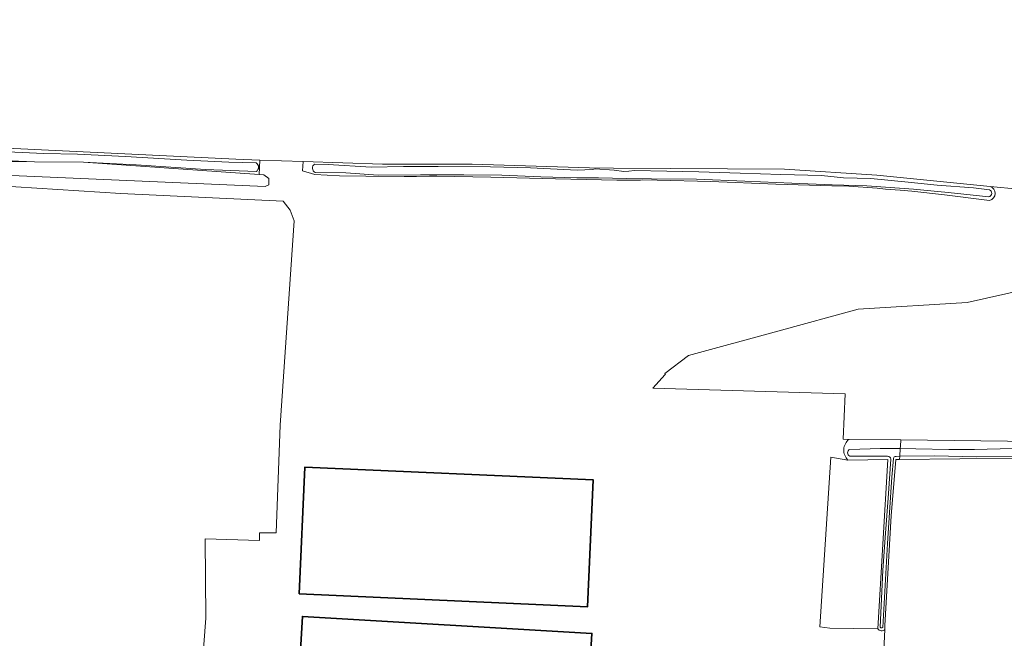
# Model space of a CAD drawing. Header units: metres. Extents: x 149984 to 156489, y 469398 to 478068.
# Tile 36 of 256: x 151924 to 152197, y 471072 to 471244. Entities that reach past the tile are written whole.
import ezdxf

# ---------------------------------------------------------------- set-up
doc = ezdxf.new("R2010")
doc.units = ezdxf.units.M
doc.header["$LTSCALE"] = 0.75
for name, color, linetype, lineweight in [('B-WE-GR-GRAS-GV', 252, 'Continuous', 13), ('B-WE-OG-BEBOUWING-GV', 6, 'Continuous', 35), ('B-WE-OG-TERREIN_ERF-GV', 252, 'Continuous', 18), ('B-WE-OG-TERREIN_OEVER-GV', 252, 'Continuous', 18), ('B-WE-OG-WATER-GV', 252, 'Continuous', 18), ('B-WE-OG-WATER_SLOOT-GV', 252, 'Continuous', 18)]:
    doc.layers.add(name, color=color, linetype=linetype, lineweight=lineweight)

msp = doc.modelspace()

# ---------------------------------------------------------------- linework, layer by layer
at = {"layer": 'B-WE-GR-GRAS-GV', "flags": 128}
for points in [[(151904.539, 471209.106), (151983.585, 471205.327), (151990.265, 471205.101), (152002.309, 471204.692), (152024.381, 471203.944), (152049.274, 471203.944), (152081.859, 471202.907), (152088.549, 471202.871), (152136.016, 471202.554), (152161.654, 471200.887), (152193.15, 471197.814), (152200.985, 471197.049), (152203.961, 471196.759), (152229.361, 471196.997), (152254.126, 471201.442), (152314.054, 471209.618), (152335.326, 471211.285), (152335.415, 471211.422), (152336.199, 471212.634), (152336.829, 471242.315), (152336.982, 471244.654)], [(152201.456, 471122.372), (152167.999, 471121.989), (152166.962, 471121.977), (152165.642, 471106.316), (152163.922, 471075.889), (152163.878, 471074.771), (152163.65, 471068.907), (152163.581, 471067.31), (152163.485, 471065.106), (152161.276, 471035.275), (152161.741, 471032.311), (152186.104, 471041.664), (152186.43, 471041.714), (152186.584, 471041.753), (152187.357, 471042.047), (152190.947, 471043.351), (152193.933, 471044.436), (152195.834, 471045.127), (152215.412, 471052.899)]]:
    msp.add_lwpolyline(points, dxfattribs=at)
for points in [[(151990.156, 471201.08), (151941.363, 471204.486), (151927.708, 471204.607), (151911.465, 471204.751), (151906.384, 471205.198), (151878.339, 471205.859), (151866.3, 471207.05), (151836.931, 471210.225), (151828.068, 471209.828), (151828.2, 471207.844), (151828.33, 471206.997), (151829.775, 471206.904), (151849.234, 471205.727), (151906.517, 471201.758), (151910.539, 471201.311), (151991.778, 471197.746), (151992.825, 471198.268), (151992.825, 471199.988), (151991.373, 471200.995)], [(151973.527, 471054.772), (151975.257, 471077.953), (151975.149, 471099.959), (151990.165, 471099.441), (151990.179, 471101.65), (151994.797, 471101.65), (151995.962, 471131.496), (151999.834, 471188.269), (151998.715, 471191.208), (151996.756, 471193.727), (151951.697, 471195.826), (151910.79, 471198.457), (151908.619, 471056.2), (151908.604, 471055.212), (151939.57, 471054.756), (151972.313, 471054.557)], [(152347.581, 471126.939), (152346.27, 471134.884), (152341.247, 471155.738), (152340.056, 471163.923), (152339.015, 471165.412), (152319.32, 471167.884), (152284.15, 471171.566), (152227.565, 471176.313), (152215.764, 471175.076), (152206.528, 471172.138), (152202.89, 471169.199), (152186.797, 471165.561), (152156.452, 471163.739), (152134.201, 471157.601), (152109.343, 471150.882), (152102.793, 471145.843), (152102.953, 471145.594), (152102.874, 471145.593), (152099.467, 471141.802), (152152.832, 471140.161), (152152.286, 471127.59), (152153.973, 471127.569), (152168.346, 471127.391), (152345.892, 471125.192)], [(152148.93, 471122.623), (152145.821, 471075.527), (152148.576, 471075.103), (152161.937, 471074.978), (152164.731, 471121.951), (152153.658, 471121.825)]]:
    msp.add_lwpolyline(points, close=True, dxfattribs=at)
at = {"layer": 'B-WE-OG-BEBOUWING-GV', "flags": 128}
for points in [[(152001.227, 471084.655), (152081.336, 471081.086), (152082.905, 471116.301), (152002.796, 471119.87)], [(152081.043, 471048.453), (152082.517, 471073.71), (152002.138, 471078.401), (152000.664, 471053.144)]]:
    msp.add_lwpolyline(points, close=True, dxfattribs=at)
at = {"layer": 'B-WE-OG-TERREIN_ERF-GV', "flags": 128}
for points in [[(152193.002, 471193.883), (152180.44, 471195.49), (152171.36, 471196.48), (152168.17, 471196.72), (152164.12, 471197.07), (152161.72, 471197.26), (152153.93, 471197.82), (152149.19, 471197.99), (152133.58, 471198.41), (152115.59, 471199.13), (152100.62, 471199.55), (152096.72, 471199.64), (152096.004, 471199.518), (152089.42, 471199.51), (152072.4, 471199.9), (152054.45, 471200.36), (152039.43, 471200.67), (152037.43, 471200.61), (152033.85, 471200.58), (152030.41, 471200.53), (152019.75, 471200.62), (152012.47, 471200.73), (152005.542, 471201.105), (152002.136, 471202.095), (152002.309, 471204.692), (151990.265, 471205.101), (151990.156, 471201.08), (151991.373, 471200.995), (151992.825, 471199.988), (151992.825, 471198.268), (151991.778, 471197.746), (151910.539, 471201.311)], [(151910.79, 471198.457), (151951.697, 471195.826), (151996.756, 471193.727), (151998.715, 471191.208), (151999.834, 471188.269), (151995.962, 471131.496), (151994.797, 471101.65), (151990.179, 471101.65), (151990.165, 471099.441), (151975.149, 471099.959), (151975.257, 471077.953), (151973.527, 471054.772), (151972.313, 471054.557), (151939.57, 471054.756), (151908.604, 471055.212)], [(152200.985, 471197.049), (152193.15, 471197.814)], [(152153.973, 471127.569), (152152.286, 471127.59), (152152.832, 471140.161), (152099.467, 471141.802), (152102.874, 471145.593), (152102.953, 471145.594), (152102.793, 471145.843), (152109.343, 471150.882), (152134.201, 471157.601), (152156.452, 471163.739), (152186.797, 471165.561), (152202.89, 471169.199)], [(152161.937, 471074.978), (152148.576, 471075.103), (152145.821, 471075.527), (152148.93, 471122.623), (152153.658, 471121.825)], [(152163.581, 471067.31), (152163.65, 471068.907), (152163.878, 471074.771)]]:
    msp.add_lwpolyline(points, dxfattribs=at)
at = {"layer": 'B-WE-OG-TERREIN_ERF-GV'}
for points in [[(152193.15, 471197.814, -0.744818), (152193.002, 471193.883)], [(152153.658, 471121.825, -0.461531), (152153.973, 471127.569)], [(152163.878, 471074.771, -0.4933157), (152161.937, 471074.978)]]:
    msp.add_lwpolyline(points, format="xyb", dxfattribs=at)
at = {"layer": 'B-WE-OG-TERREIN_ERF-GV', "flags": 128}
for points in [[(152082.905, 471116.301), (152081.336, 471081.086), (152001.227, 471084.655), (152002.796, 471119.87)], [(152082.517, 471073.71), (152081.043, 471048.453), (152000.664, 471053.144), (152002.138, 471078.401)]]:
    msp.add_lwpolyline(points, close=True, dxfattribs=at)
at = {"layer": 'B-WE-OG-TERREIN_OEVER-GV', "flags": 128}
msp.add_lwpolyline([(151828.012, 471210.452), (151828.068, 471209.828), (151836.931, 471210.225), (151866.3, 471207.05), (151878.339, 471205.859), (151906.384, 471205.198), (151911.465, 471204.751), (151927.708, 471204.607), (151923.247, 471204.829), (151909.219, 471205.573), (151895.885, 471206.471), (151883.887, 471206.713), (151880.045, 471206.67), (151870.281, 471206.931), (151863.046, 471208.016), (151849.164, 471209.407), (151836.882, 471210.544), (151832.754, 471210.643)], close=True, dxfattribs=at)
for points in [[(151941.363, 471204.486), (151990.156, 471201.08), (151990.265, 471205.101), (151983.585, 471205.327), (151904.539, 471209.106)], [(151918.309, 471207.475), (151930.284, 471206.911), (151939.609, 471206.78), (151952.939, 471206.125), (151969.993, 471205.047), (151981.686, 471204.504), (151989.246, 471204.322)], [(151989.266, 471201.931), (151975.239, 471202.511), (151955.919, 471203.769), (151941.363, 471204.486)], [(152002.309, 471204.692), (152002.136, 471202.095), (152005.542, 471201.105), (152012.47, 471200.73), (152019.75, 471200.62), (152030.41, 471200.53), (152033.85, 471200.58), (152037.43, 471200.61), (152039.43, 471200.67), (152054.45, 471200.36), (152072.4, 471199.9), (152089.42, 471199.51), (152096.004, 471199.518), (152096.72, 471199.64), (152100.62, 471199.55), (152115.59, 471199.13), (152133.58, 471198.41), (152149.19, 471197.99), (152153.93, 471197.82), (152161.72, 471197.26), (152164.12, 471197.07), (152168.17, 471196.72), (152171.36, 471196.48), (152180.44, 471195.49), (152193.002, 471193.883)], [(152193.15, 471197.814), (152161.654, 471200.887), (152136.016, 471202.554), (152088.549, 471202.871), (152081.859, 471202.907), (152049.274, 471203.944), (152024.381, 471203.944), (152002.309, 471204.692)], [(152005.556, 471203.981), (152009.277, 471203.909)], [(152009.277, 471203.909), (152021.256, 471203.159), (152030.22, 471203.328), (152039.789, 471203.35), (152054.382, 471203.183), (152065.461, 471202.917), (152078.42, 471202.297), (152082.669, 471202.526), (152083.407, 471202.716), (152088.733, 471202.27), (152091.402, 471201.927), (152092.816, 471202.065), (152094.372, 471202.229), (152103.296, 471202.011), (152112.27, 471201.856), (152123.684, 471201.427), (152135.014, 471201.146), (152146.301, 471200.861), (152152.374, 471200.134), (152160.003, 471199.953), (152170.332, 471199.013), (152178.381, 471198.111), (152188.518, 471197.363), (152192.959, 471196.882)], [(152192.795, 471194.906), (152181.502, 471196.114), (152171.845, 471197.008), (152158.911, 471197.928), (152149.283, 471198.238), (152138.087, 471198.693), (152125.003, 471199.278), (152111.62, 471199.799), (152099.063, 471199.912), (152092.152, 471199.972), (152084.344, 471200.14), (152078.352, 471200.149), (152068.342, 471200.496), (152057.558, 471200.884), (152046.943, 471200.964), (152034.908, 471201.025), (152023.118, 471200.9), (152014.199, 471201.529), (152005.687, 471201.698)], [(152154.134, 471124.791), (152162.594, 471125.044), (152168.18, 471124.986), (152168.219, 471125.631), (152168.346, 471127.391), (152153.973, 471127.569)], [(152345.892, 471125.192), (152168.346, 471127.391), (152168.219, 471125.631), (152168.18, 471124.986), (152172.456, 471124.941), (152181.663, 471124.737), (152188.811, 471124.795), (152199.438, 471125.061)], [(152164.66, 471122.857), (152154.137, 471122.873)], [(152163.878, 471074.771), (152163.922, 471075.889), (152165.642, 471106.316), (152166.962, 471121.977), (152167.999, 471121.989), (152168.051, 471122.855), (152167.045, 471122.843)], [(152200.527, 471122.816), (152189.47, 471122.75), (152177.632, 471122.97), (152168.051, 471122.855), (152167.999, 471121.989), (152201.456, 471122.372)], [(152153.658, 471121.825), (152164.731, 471121.951), (152161.937, 471074.978)], [(152162.582, 471075.38), (152163.316, 471091.263), (152164.086, 471101.509), (152164.824, 471111.264), (152165.549, 471122.071)], [(152166.261, 471122.224), (152165.855, 471117.096), (152165.177, 471107.286), (152164.621, 471098.696), (152164.096, 471088.663), (152163.317, 471075.345)]]:
    msp.add_lwpolyline(points, dxfattribs=at)
at = {"layer": 'B-WE-OG-TERREIN_OEVER-GV'}
for points in [[(151989.246, 471204.322, -0.5646313), (151989.266, 471201.931)], [(152005.687, 471201.698, -0.6284762), (152005.556, 471203.981)], [(152192.959, 471196.882, -0.7043077), (152192.795, 471194.906)], [(152193.002, 471193.883, 0.744818), (152193.15, 471197.814)], [(152153.973, 471127.569, 0.461531), (152153.658, 471121.825)], [(152154.137, 471122.873, -0.6355568), (152154.134, 471124.791)], [(152165.549, 471122.071, 0.4473482), (152164.66, 471122.857)], [(152167.045, 471122.843, 0.4178967), (152166.261, 471122.224)], [(152161.937, 471074.978, 0.4933157), (152163.878, 471074.771)], [(152163.317, 471075.345, -0.4446168), (152162.582, 471075.38)]]:
    msp.add_lwpolyline(points, format="xyb", dxfattribs=at)
at = {"layer": 'B-WE-OG-WATER-GV'}
for points in [[(152154.134, 471124.791, 0.6355568), (152154.137, 471122.873)], [(152164.66, 471122.857, -0.4473482), (152165.549, 471122.071)], [(152166.261, 471122.224, -0.4178967), (152167.045, 471122.843)], [(152162.582, 471075.38, 0.4446168), (152163.317, 471075.345)]]:
    msp.add_lwpolyline(points, format="xyb", dxfattribs=at)
at = {"layer": 'B-WE-OG-WATER-GV', "flags": 128}
for points in [[(152167.045, 471122.843), (152168.051, 471122.855), (152168.18, 471124.986), (152162.594, 471125.044), (152154.134, 471124.791)], [(152154.137, 471122.873), (152164.66, 471122.857)], [(152165.549, 471122.071), (152164.824, 471111.264), (152164.086, 471101.509), (152163.316, 471091.263), (152162.582, 471075.38)], [(152163.317, 471075.345), (152164.096, 471088.663), (152164.621, 471098.696), (152165.177, 471107.286), (152165.855, 471117.096), (152166.261, 471122.224)]]:
    msp.add_lwpolyline(points, dxfattribs=at)
at = {"layer": 'B-WE-OG-WATER_SLOOT-GV', "flags": 128}
for points in [[(151989.246, 471204.322), (151981.686, 471204.504), (151969.993, 471205.047), (151952.939, 471206.125), (151939.609, 471206.78), (151930.284, 471206.911), (151918.309, 471207.475), (151907.075, 471208.162), (151895.477, 471208.683), (151882.582, 471209.072), (151874.325, 471209.604), (151873.377, 471209.666), (151869.336, 471209.732), (151862.6, 471210.438), (151847.846, 471211.817), (151838.324, 471213.474), (151828.82, 471214.438), (151827.63, 471214.695), (151828.012, 471210.452)], [(151828.012, 471210.452), (151832.754, 471210.643), (151836.882, 471210.544), (151849.164, 471209.407), (151863.046, 471208.016), (151870.281, 471206.931), (151880.045, 471206.67), (151883.887, 471206.713), (151895.885, 471206.471), (151909.219, 471205.573), (151923.247, 471204.829), (151927.708, 471204.607), (151941.363, 471204.486), (151955.919, 471203.769), (151975.239, 471202.511), (151989.266, 471201.931)], [(152192.959, 471196.882), (152188.518, 471197.363), (152178.381, 471198.111), (152170.332, 471199.013), (152160.003, 471199.953), (152152.374, 471200.134), (152146.301, 471200.861), (152135.014, 471201.146), (152123.684, 471201.427), (152112.27, 471201.856), (152103.296, 471202.011), (152094.372, 471202.229), (152092.816, 471202.065), (152091.402, 471201.927), (152088.733, 471202.27), (152083.407, 471202.716), (152082.669, 471202.526), (152078.42, 471202.297), (152065.461, 471202.917), (152054.382, 471203.183), (152039.789, 471203.35), (152030.22, 471203.328), (152021.256, 471203.159), (152009.277, 471203.909), (152005.556, 471203.981)], [(152005.687, 471201.698), (152014.199, 471201.529), (152023.118, 471200.9), (152034.908, 471201.025), (152046.943, 471200.964), (152057.558, 471200.884), (152068.342, 471200.496), (152078.352, 471200.149), (152084.344, 471200.14), (152092.152, 471199.972), (152099.063, 471199.912), (152111.62, 471199.799), (152125.003, 471199.278), (152138.087, 471198.693), (152149.283, 471198.238), (152158.911, 471197.928), (152171.845, 471197.008), (152181.502, 471196.114), (152192.795, 471194.906)], [(152199.438, 471125.061), (152188.811, 471124.795), (152181.663, 471124.737), (152172.456, 471124.941), (152168.18, 471124.986), (152168.051, 471122.855), (152177.632, 471122.97), (152189.47, 471122.75), (152200.527, 471122.816)]]:
    msp.add_lwpolyline(points, dxfattribs=at)
at = {"layer": 'B-WE-OG-WATER_SLOOT-GV'}
for points in [[(151989.266, 471201.931, 0.5646313), (151989.246, 471204.322)], [(152005.556, 471203.981, 0.6284762), (152005.687, 471201.698)], [(152192.795, 471194.906, 0.7043077), (152192.959, 471196.882)]]:
    msp.add_lwpolyline(points, format="xyb", dxfattribs=at)

doc.saveas('drawing.dxf')
